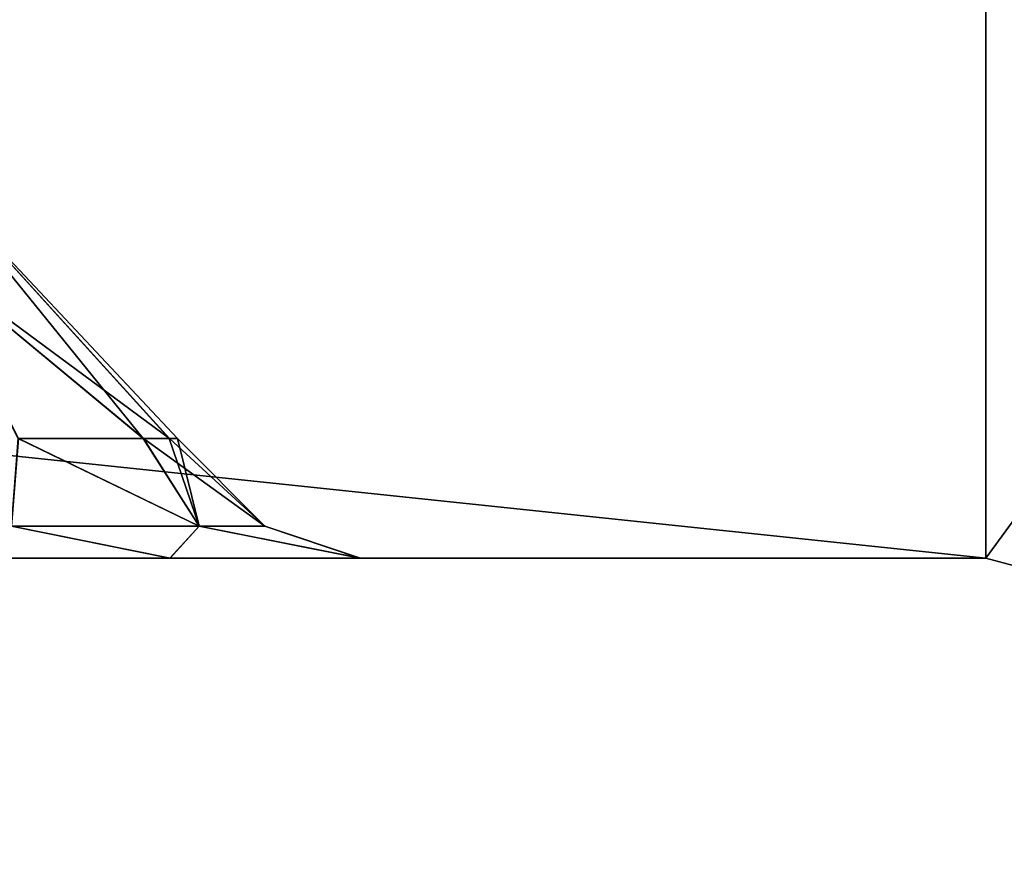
# Model space of a CAD drawing. Header units: millimetres. Extents: x -180 to 180, y -42 to 450.
# Tile 11 of 256: x -158.61 to -156.97, y -23 to -21.6. Entities that reach past the tile are written whole.
import ezdxf

# ---------------------------------------------------------------- set-up
doc = ezdxf.new("R2010")
doc.units = ezdxf.units.MM
doc.header["$LTSCALE"] = 65.185185
for name, color, linetype in [('524', 7, 'CONTINUOUS'), ('526', 7, 'CONTINUOUS'), ('535', 7, 'CONTINUOUS'), ('536', 7, 'CONTINUOUS'), ('622', 7, 'CONTINUOUS'), ('623', 7, 'CONTINUOUS'), ('625', 7, 'CONTINUOUS'), ('626', 7, 'CONTINUOUS'), ('628', 7, 'CONTINUOUS'), ('629', 7, 'CONTINUOUS')]:
    doc.layers.add(name, color=color, linetype=linetype)

msp = doc.modelspace()

# ---------------------------------------------------------------- linework, layer by layer
at = {"layer": '524', "linetype": 'Continuous'}
for points in [[(-157, -21, -269), (-171.25, -21, -269), (-157, -22.5, -269), (-157, -21, -269)], [(-157, -22.5, -269), (-171.25, -21, -269), (-171.25, -22.5, -269), (-157, -22.5, -269)], [(-156.0426, -21.1906, -269), (-157, -21, -269), (-156.1341, -22.9998, -269), (-156.0426, -21.1906, -269)], [(-156.1341, -22.9998, -269), (-157, -21, -269), (-156.4998, -22.6341, -269), (-156.1341, -22.9998, -269)], [(-156.4998, -22.6341, -269), (-157, -21, -269), (-157, -22.5, -269), (-156.4998, -22.6341, -269)]]:
    msp.add_3dface(points, dxfattribs=at)
at = {"layer": '526', "linetype": 'Continuous'}
for points in [[(-171.25, -21, -335), (-157, -21, -335), (-171.25, -22.5, -335), (-171.25, -21, -335)], [(-171.25, -22.5, -335), (-157, -21, -335), (-157, -22.5, -335), (-171.25, -22.5, -335)], [(-157, -22.5, -335), (-157, -21, -335), (-156.0427, -21.1906, -335), (-157, -22.5, -335)], [(-156.4998, -22.6341, -335), (-157, -22.5, -335), (-156.0427, -21.1906, -335), (-156.4998, -22.6341, -335)]]:
    msp.add_3dface(points, dxfattribs=at)
at = {"layer": '535', "linetype": 'Continuous'}
for points in [[(-157, -22.5, -269), (-171.25, -22.5, -269), (-168.6, -22.5, -271.3546), (-157, -22.5, -269)], [(-171.25, -22.5, -335), (-157, -22.5, -335), (-159.65, -22.5, -332.6454), (-171.25, -22.5, -335)], [(-159.65, -22.5, -271.3546), (-157, -22.5, -269), (-168.6, -22.5, -271.3546), (-159.65, -22.5, -271.3546)], [(-158.3628, -22.5, -274.025), (-158.9358, -22.5, -274.4823), (-168.6, -22.5, -300.3546), (-158.3628, -22.5, -274.025)], [(-158.0451, -22.5, -273.3628), (-158.3628, -22.5, -274.025), (-168.6, -22.5, -300.3546), (-158.0451, -22.5, -273.3628)], [(-159.65, -22.5, -300.3546), (-158.0451, -22.5, -273.3628), (-168.6, -22.5, -300.3546), (-159.65, -22.5, -300.3546)], [(-158.3628, -22.5, -303.025), (-158.9358, -22.5, -303.4823), (-168.6, -22.5, -329.3546), (-158.3628, -22.5, -303.025)], [(-158.0451, -22.5, -302.3628), (-158.3628, -22.5, -303.025), (-168.6, -22.5, -329.3546), (-158.0451, -22.5, -302.3628)], [(-159.65, -22.5, -329.3546), (-158.0451, -22.5, -302.3628), (-168.6, -22.5, -329.3546), (-159.65, -22.5, -329.3546)], [(-157, -22.5, -269), (-159.65, -22.5, -271.3546), (-158.9337, -22.5, -271.5187), (-157, -22.5, -269)], [(-157, -22.5, -269), (-158.0451, -22.5, -273.3628), (-159.65, -22.5, -300.3546), (-157, -22.5, -269)], [(-157, -22.5, -269), (-159.65, -22.5, -300.3546), (-158.9337, -22.5, -300.5187), (-157, -22.5, -269)], [(-159.65, -22.5, -332.6454), (-157, -22.5, -335), (-158.9358, -22.5, -332.4823), (-159.65, -22.5, -332.6454)], [(-158.0451, -22.5, -302.3628), (-159.65, -22.5, -329.3546), (-158.9337, -22.5, -329.5187), (-158.0451, -22.5, -302.3628)], [(-158.9358, -22.5, -332.4823), (-157, -22.5, -335), (-158.3628, -22.5, -332.025), (-158.9358, -22.5, -332.4823)], [(-158.3633, -22.5, -271.9744), (-157, -22.5, -269), (-158.9337, -22.5, -271.5187), (-158.3633, -22.5, -271.9744)], [(-158.3633, -22.5, -300.9744), (-157, -22.5, -269), (-158.9337, -22.5, -300.5187), (-158.3633, -22.5, -300.9744)], [(-158.3633, -22.5, -329.9744), (-158.0451, -22.5, -302.3628), (-158.9337, -22.5, -329.5187), (-158.3633, -22.5, -329.9744)], [(-158.0462, -22.5, -272.6321), (-157, -22.5, -269), (-158.3633, -22.5, -271.9744), (-158.0462, -22.5, -272.6321)], [(-157, -22.5, -269), (-158.0451, -22.5, -302.3628), (-158.3633, -22.5, -329.9744), (-157, -22.5, -269)], [(-158.0462, -22.5, -301.6321), (-157, -22.5, -269), (-158.3633, -22.5, -300.9744), (-158.0462, -22.5, -301.6321)], [(-158.0462, -22.5, -330.6321), (-157, -22.5, -269), (-158.3633, -22.5, -329.9744), (-158.0462, -22.5, -330.6321)], [(-158.3628, -22.5, -332.025), (-157, -22.5, -335), (-158.0451, -22.5, -331.3628), (-158.3628, -22.5, -332.025)], [(-158.0451, -22.5, -273.3628), (-157, -22.5, -269), (-158.0462, -22.5, -272.6321), (-158.0451, -22.5, -273.3628)], [(-158.0451, -22.5, -302.3628), (-157, -22.5, -269), (-158.0462, -22.5, -301.6321), (-158.0451, -22.5, -302.3628)], [(-158.0451, -22.5, -331.3628), (-157, -22.5, -269), (-158.0462, -22.5, -330.6321), (-158.0451, -22.5, -331.3628)], [(-157, -22.5, -335), (-157, -22.5, -269), (-158.0451, -22.5, -331.3628), (-157, -22.5, -335)]]:
    msp.add_3dface(points, dxfattribs=at)
at = {"layer": '536', "linetype": 'Continuous'}
for points in [[(-156.4998, -22.6341, -269), (-157, -22.5, -269), (-156.4998, -22.6341, -335), (-156.4998, -22.6341, -269)], [(-157, -22.5, -269), (-157, -22.5, -335), (-156.4998, -22.6341, -335), (-157, -22.5, -269)]]:
    msp.add_3dface(points, dxfattribs=at)
at = {"layer": '622', "linetype": 'Continuous'}
for points in [[(-158.6279, -22.4464, -274.0221), (-158.3146, -22.4464, -273.5531), (-158.6163, -22.3, -273.7867), (-158.6279, -22.4464, -274.0221)], [(-158.3146, -22.4464, -272.4469), (-158.6279, -22.4464, -271.9779), (-158.617, -22.3, -272.2123), (-158.3146, -22.4464, -272.4469)], [(-158.408, -22.3, -272.6192), (-158.3146, -22.4464, -272.4469), (-158.617, -22.3, -272.2123), (-158.408, -22.3, -272.6192)], [(-158.6163, -22.3, -273.7867), (-158.3146, -22.4464, -273.5531), (-158.4074, -22.3, -273.3787), (-158.6163, -22.3, -273.7867)], [(-158.3648, -22.3, -272.8112), (-158.3146, -22.4464, -272.4469), (-158.408, -22.3, -272.6192), (-158.3648, -22.3, -272.8112)], [(-158.3146, -22.4464, -273.5531), (-158.2046, -22.4464, -273), (-158.4074, -22.3, -273.3787), (-158.3146, -22.4464, -273.5531)], [(-158.4074, -22.3, -273.3787), (-158.2046, -22.4464, -273), (-158.3643, -22.3, -273.1856), (-158.4074, -22.3, -273.3787)], [(-158.351, -22.3, -272.9981), (-158.3146, -22.4464, -272.4469), (-158.3648, -22.3, -272.8112), (-158.351, -22.3, -272.9981)], [(-158.3643, -22.3, -273.1856), (-158.2046, -22.4464, -273), (-158.351, -22.3, -272.9981), (-158.3643, -22.3, -273.1856)], [(-158.2046, -22.4464, -273), (-158.3146, -22.4464, -272.4469), (-158.351, -22.3, -272.9981), (-158.2046, -22.4464, -273)], [(-158.9358, -22.5, -274.4823), (-158.3628, -22.5, -274.025), (-158.6279, -22.4464, -274.0221), (-158.9358, -22.5, -274.4823)], [(-158.3633, -22.5, -271.9744), (-158.9337, -22.5, -271.5187), (-158.6279, -22.4464, -271.9779), (-158.3633, -22.5, -271.9744)], [(-158.6279, -22.4464, -274.0221), (-158.3628, -22.5, -274.025), (-158.3146, -22.4464, -273.5531), (-158.6279, -22.4464, -274.0221)], [(-158.3146, -22.4464, -272.4469), (-158.3633, -22.5, -271.9744), (-158.6279, -22.4464, -271.9779), (-158.3146, -22.4464, -272.4469)], [(-158.0462, -22.5, -272.6321), (-158.3633, -22.5, -271.9744), (-158.3146, -22.4464, -272.4469), (-158.0462, -22.5, -272.6321)], [(-158.3628, -22.5, -274.025), (-158.0451, -22.5, -273.3628), (-158.3146, -22.4464, -273.5531), (-158.3628, -22.5, -274.025)], [(-158.3146, -22.4464, -273.5531), (-158.0451, -22.5, -273.3628), (-158.2046, -22.4464, -273), (-158.3146, -22.4464, -273.5531)], [(-158.2046, -22.4464, -273), (-158.0462, -22.5, -272.6321), (-158.3146, -22.4464, -272.4469), (-158.2046, -22.4464, -273)], [(-158.0451, -22.5, -273.3628), (-158.0462, -22.5, -272.6321), (-158.2046, -22.4464, -273), (-158.0451, -22.5, -273.3628)]]:
    msp.add_3dface(points, dxfattribs=at)
at = {"layer": '623', "linetype": 'Continuous'}
for points in [[(-158.3643, -22.3, -273.1856), (-158.351, -22.3, -272.9981), (-158.7683, -21.8551, -273.2121), (-158.3643, -22.3, -273.1856)], [(-158.3643, -22.3, -273.1856), (-158.7683, -21.8551, -273.2121), (-158.7683, -22.0012, -273.6105), (-158.3643, -22.3, -273.1856)], [(-158.351, -22.3, -272.9981), (-158.7683, -21.8552, -272.7878), (-158.7683, -21.8551, -273.2121), (-158.351, -22.3, -272.9981)], [(-158.351, -22.3, -272.9981), (-158.3648, -22.3, -272.8112), (-158.7683, -21.8552, -272.7878), (-158.351, -22.3, -272.9981)], [(-158.3648, -22.3, -272.8112), (-158.408, -22.3, -272.6192), (-158.7683, -21.8552, -272.7878), (-158.3648, -22.3, -272.8112)], [(-158.408, -22.3, -272.6192), (-158.7683, -22.0012, -272.3895), (-158.7683, -21.8552, -272.7878), (-158.408, -22.3, -272.6192)], [(-158.6163, -22.3, -273.7867), (-158.4074, -22.3, -273.3787), (-158.7683, -22.0012, -273.6105), (-158.6163, -22.3, -273.7867)], [(-158.4074, -22.3, -273.3787), (-158.3643, -22.3, -273.1856), (-158.7683, -22.0012, -273.6105), (-158.4074, -22.3, -273.3787)], [(-158.408, -22.3, -272.6192), (-158.617, -22.3, -272.2123), (-158.7683, -22.0012, -272.3895), (-158.408, -22.3, -272.6192)]]:
    msp.add_3dface(points, dxfattribs=at)
at = {"layer": '625', "linetype": 'Continuous'}
for points in [[(-158.6279, -22.4464, -303.0221), (-158.3146, -22.4464, -302.5531), (-158.6163, -22.3, -302.7867), (-158.6279, -22.4464, -303.0221)], [(-158.3146, -22.4464, -301.4469), (-158.6279, -22.4464, -300.9779), (-158.617, -22.3, -301.2123), (-158.3146, -22.4464, -301.4469)], [(-158.408, -22.3, -301.6192), (-158.3146, -22.4464, -301.4469), (-158.617, -22.3, -301.2123), (-158.408, -22.3, -301.6192)], [(-158.6163, -22.3, -302.7867), (-158.3146, -22.4464, -302.5531), (-158.4074, -22.3, -302.3787), (-158.6163, -22.3, -302.7867)], [(-158.3648, -22.3, -301.8112), (-158.3146, -22.4464, -301.4469), (-158.408, -22.3, -301.6192), (-158.3648, -22.3, -301.8112)], [(-158.3146, -22.4464, -302.5531), (-158.2046, -22.4464, -302), (-158.4074, -22.3, -302.3787), (-158.3146, -22.4464, -302.5531)], [(-158.4074, -22.3, -302.3787), (-158.2046, -22.4464, -302), (-158.3643, -22.3, -302.1856), (-158.4074, -22.3, -302.3787)], [(-158.351, -22.3, -301.9981), (-158.3146, -22.4464, -301.4469), (-158.3648, -22.3, -301.8112), (-158.351, -22.3, -301.9981)], [(-158.3643, -22.3, -302.1856), (-158.2046, -22.4464, -302), (-158.351, -22.3, -301.9981), (-158.3643, -22.3, -302.1856)], [(-158.2046, -22.4464, -302), (-158.3146, -22.4464, -301.4469), (-158.351, -22.3, -301.9981), (-158.2046, -22.4464, -302)], [(-158.9358, -22.5, -303.4823), (-158.3628, -22.5, -303.025), (-158.6279, -22.4464, -303.0221), (-158.9358, -22.5, -303.4823)], [(-158.3633, -22.5, -300.9744), (-158.9337, -22.5, -300.5187), (-158.6279, -22.4464, -300.9779), (-158.3633, -22.5, -300.9744)], [(-158.6279, -22.4464, -303.0221), (-158.3628, -22.5, -303.025), (-158.3146, -22.4464, -302.5531), (-158.6279, -22.4464, -303.0221)], [(-158.3146, -22.4464, -301.4469), (-158.3633, -22.5, -300.9744), (-158.6279, -22.4464, -300.9779), (-158.3146, -22.4464, -301.4469)], [(-158.0462, -22.5, -301.6321), (-158.3633, -22.5, -300.9744), (-158.3146, -22.4464, -301.4469), (-158.0462, -22.5, -301.6321)], [(-158.3628, -22.5, -303.025), (-158.0451, -22.5, -302.3628), (-158.3146, -22.4464, -302.5531), (-158.3628, -22.5, -303.025)], [(-158.3146, -22.4464, -302.5531), (-158.0451, -22.5, -302.3628), (-158.2046, -22.4464, -302), (-158.3146, -22.4464, -302.5531)], [(-158.2046, -22.4464, -302), (-158.0462, -22.5, -301.6321), (-158.3146, -22.4464, -301.4469), (-158.2046, -22.4464, -302)], [(-158.0451, -22.5, -302.3628), (-158.0462, -22.5, -301.6321), (-158.2046, -22.4464, -302), (-158.0451, -22.5, -302.3628)]]:
    msp.add_3dface(points, dxfattribs=at)
at = {"layer": '626', "linetype": 'Continuous'}
for points in [[(-158.3643, -22.3, -302.1856), (-158.351, -22.3, -301.9981), (-158.7683, -21.8551, -302.2121), (-158.3643, -22.3, -302.1856)], [(-158.3643, -22.3, -302.1856), (-158.7683, -21.8551, -302.2121), (-158.7683, -22.0012, -302.6105), (-158.3643, -22.3, -302.1856)], [(-158.351, -22.3, -301.9981), (-158.7683, -21.8552, -301.7878), (-158.7683, -21.8551, -302.2121), (-158.351, -22.3, -301.9981)], [(-158.351, -22.3, -301.9981), (-158.3648, -22.3, -301.8112), (-158.7683, -21.8552, -301.7878), (-158.351, -22.3, -301.9981)], [(-158.3648, -22.3, -301.8112), (-158.408, -22.3, -301.6192), (-158.7683, -21.8552, -301.7878), (-158.3648, -22.3, -301.8112)], [(-158.408, -22.3, -301.6192), (-158.7683, -22.0012, -301.3895), (-158.7683, -21.8552, -301.7878), (-158.408, -22.3, -301.6192)], [(-158.6163, -22.3, -302.7867), (-158.4074, -22.3, -302.3787), (-158.7683, -22.0012, -302.6105), (-158.6163, -22.3, -302.7867)], [(-158.4074, -22.3, -302.3787), (-158.3643, -22.3, -302.1856), (-158.7683, -22.0012, -302.6105), (-158.4074, -22.3, -302.3787)], [(-158.408, -22.3, -301.6192), (-158.617, -22.3, -301.2123), (-158.7683, -22.0012, -301.3895), (-158.408, -22.3, -301.6192)]]:
    msp.add_3dface(points, dxfattribs=at)
at = {"layer": '628', "linetype": 'Continuous'}
for points in [[(-158.6279, -22.4464, -332.0221), (-158.3146, -22.4464, -331.5531), (-158.6163, -22.3, -331.7867), (-158.6279, -22.4464, -332.0221)], [(-158.3146, -22.4464, -330.4469), (-158.6279, -22.4464, -329.9779), (-158.617, -22.3, -330.2123), (-158.3146, -22.4464, -330.4469)], [(-158.408, -22.3, -330.6192), (-158.3146, -22.4464, -330.4469), (-158.617, -22.3, -330.2123), (-158.408, -22.3, -330.6192)], [(-158.6163, -22.3, -331.7867), (-158.3146, -22.4464, -331.5531), (-158.4074, -22.3, -331.3787), (-158.6163, -22.3, -331.7867)], [(-158.3648, -22.3, -330.8112), (-158.3146, -22.4464, -330.4469), (-158.408, -22.3, -330.6192), (-158.3648, -22.3, -330.8112)], [(-158.3146, -22.4464, -331.5531), (-158.2046, -22.4464, -331), (-158.4074, -22.3, -331.3787), (-158.3146, -22.4464, -331.5531)], [(-158.4074, -22.3, -331.3787), (-158.2046, -22.4464, -331), (-158.3643, -22.3, -331.1856), (-158.4074, -22.3, -331.3787)], [(-158.351, -22.3, -330.9981), (-158.3146, -22.4464, -330.4469), (-158.3648, -22.3, -330.8112), (-158.351, -22.3, -330.9981)], [(-158.3643, -22.3, -331.1856), (-158.2046, -22.4464, -331), (-158.351, -22.3, -330.9981), (-158.3643, -22.3, -331.1856)], [(-158.2046, -22.4464, -331), (-158.3146, -22.4464, -330.4469), (-158.351, -22.3, -330.9981), (-158.2046, -22.4464, -331)], [(-158.9358, -22.5, -332.4823), (-158.3628, -22.5, -332.025), (-158.6279, -22.4464, -332.0221), (-158.9358, -22.5, -332.4823)], [(-158.3633, -22.5, -329.9744), (-158.9337, -22.5, -329.5187), (-158.6279, -22.4464, -329.9779), (-158.3633, -22.5, -329.9744)], [(-158.6279, -22.4464, -332.0221), (-158.3628, -22.5, -332.025), (-158.3146, -22.4464, -331.5531), (-158.6279, -22.4464, -332.0221)], [(-158.3146, -22.4464, -330.4469), (-158.3633, -22.5, -329.9744), (-158.6279, -22.4464, -329.9779), (-158.3146, -22.4464, -330.4469)], [(-158.0462, -22.5, -330.6321), (-158.3633, -22.5, -329.9744), (-158.3146, -22.4464, -330.4469), (-158.0462, -22.5, -330.6321)], [(-158.3628, -22.5, -332.025), (-158.0451, -22.5, -331.3628), (-158.3146, -22.4464, -331.5531), (-158.3628, -22.5, -332.025)], [(-158.3146, -22.4464, -331.5531), (-158.0451, -22.5, -331.3628), (-158.2046, -22.4464, -331), (-158.3146, -22.4464, -331.5531)], [(-158.2046, -22.4464, -331), (-158.0462, -22.5, -330.6321), (-158.3146, -22.4464, -330.4469), (-158.2046, -22.4464, -331)], [(-158.0451, -22.5, -331.3628), (-158.0462, -22.5, -330.6321), (-158.2046, -22.4464, -331), (-158.0451, -22.5, -331.3628)]]:
    msp.add_3dface(points, dxfattribs=at)
at = {"layer": '629', "linetype": 'Continuous'}
for points in [[(-158.3643, -22.3, -331.1856), (-158.351, -22.3, -330.9981), (-158.7683, -21.8551, -331.2121), (-158.3643, -22.3, -331.1856)], [(-158.3643, -22.3, -331.1856), (-158.7683, -21.8551, -331.2121), (-158.7683, -22.0012, -331.6105), (-158.3643, -22.3, -331.1856)], [(-158.351, -22.3, -330.9981), (-158.7683, -21.8552, -330.7878), (-158.7683, -21.8551, -331.2121), (-158.351, -22.3, -330.9981)], [(-158.351, -22.3, -330.9981), (-158.3648, -22.3, -330.8112), (-158.7683, -21.8552, -330.7878), (-158.351, -22.3, -330.9981)], [(-158.3648, -22.3, -330.8112), (-158.408, -22.3, -330.6192), (-158.7683, -21.8552, -330.7878), (-158.3648, -22.3, -330.8112)], [(-158.408, -22.3, -330.6192), (-158.7683, -22.0012, -330.3895), (-158.7683, -21.8552, -330.7878), (-158.408, -22.3, -330.6192)], [(-158.6163, -22.3, -331.7867), (-158.4074, -22.3, -331.3787), (-158.7683, -22.0012, -331.6105), (-158.6163, -22.3, -331.7867)], [(-158.4074, -22.3, -331.3787), (-158.3643, -22.3, -331.1856), (-158.7683, -22.0012, -331.6105), (-158.4074, -22.3, -331.3787)], [(-158.408, -22.3, -330.6192), (-158.617, -22.3, -330.2123), (-158.7683, -22.0012, -330.3895), (-158.408, -22.3, -330.6192)]]:
    msp.add_3dface(points, dxfattribs=at)

doc.saveas('drawing.dxf')
